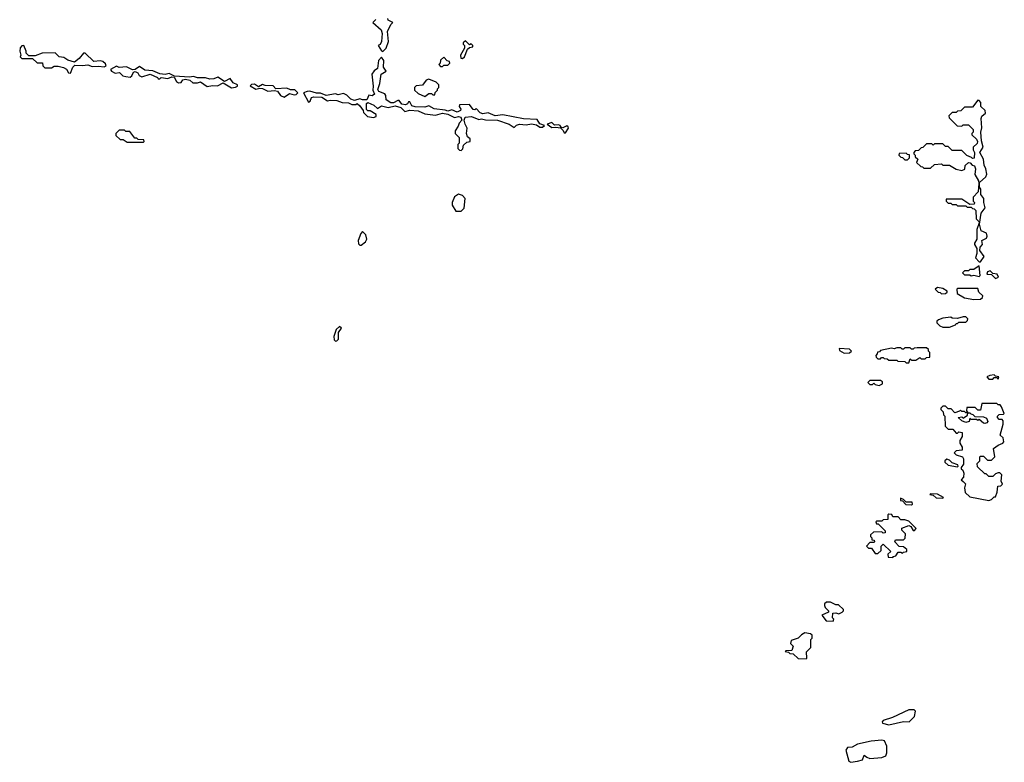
# Model space of a CAD drawing. Extents: x 2640764 to 2777785, y 718840 to 815082.
# Tile 139 of 148: x 2748130 to 2755410, y 784416 to 789907. Entities that reach past the tile are written whole.
import ezdxf

# ---------------------------------------------------------------- set-up
doc = ezdxf.new("R2010")
doc.units = 0

msp = doc.modelspace()

# ---------------------------------------------------------------- linework, layer by layer
at = {"layer": '0CON10XD'}
for points in [[(2750763, 789907), (2750740, 789885), (2750801.7, 789831.7), (2750810, 789805), (2750806.2, 789745), (2750795.9, 789724.1), (2750780, 789715), (2750805, 789677.5), (2750815, 789672.5)], [(2750815, 789672.5), (2750838.8, 789695), (2750857.5, 789745), (2750850.7, 789819.3), (2750875, 789870), (2750890, 789885), (2750854, 789904), (2750852.5, 789915)], [(2751405, 789620), (2751418.3, 789631.7), (2751441.7, 789688.3), (2751455, 789700), (2751480, 789705), (2751480, 789715), (2751468.3, 789728.3), (2751455, 789720), (2751425, 789750), (2751410, 789735), (2751410, 789725), (2751420, 789715), (2751420, 789695), (2751390, 789645), (2751391.7, 789621.7), (2751405, 789620)], [(2748505, 789512.5), (2748523.9, 789556.1), (2748538.3, 789571.7), (2748595, 789567.5), (2748635, 789573.3), (2748665, 789560), (2748713.9, 789563.9), (2748755, 789557.5), (2748770, 789565), (2748765, 789580), (2748745, 789597.5), (2748725, 789602.5), (2748678.3, 789598.3), (2748615, 789660), (2748601.7, 789658.3), (2748569.3, 789620.7), (2748535, 789592.5), (2748485, 789607.5), (2748457, 789627), (2748423, 789633), (2748391.7, 789661.7), (2748295, 789660), (2748245, 789640), (2748198.3, 789638.3), (2748178.3, 789658.3), (2748177.5, 789675), (2748160, 789715), (2748145, 789712.5), (2748132.3, 789697.7), (2748130, 789675), (2748137.5, 789645), (2748132.5, 789632.5), (2748145, 789620), (2748225, 789620), (2748258.3, 789588.3), (2748298.3, 789588.3), (2748300, 789565), (2748315, 789550), (2748365, 789550), (2748385, 789562.5), (2748415, 789562.5), (2748455, 789552.5), (2748475, 789540), (2748490, 789515), (2748505, 789512.5)], [(2751395, 788940), (2751407, 788953), (2751411.7, 788978.3), (2751435, 789000), (2751460, 789005), (2751460, 789025), (2751441.7, 789041.7), (2751432.5, 789065), (2751437.5, 789105), (2751422.5, 789135), (2751417.5, 789165), (2751424.1, 789185.9), (2751470.5, 789190.5), (2751525, 789170), (2751545, 789173.3), (2751575, 789166.2), (2751663, 789163), (2751750, 789135), (2751785, 789110), (2751803.9, 789126.1), (2751825, 789133.8), (2751875, 789130), (2751915, 789136.7), (2751950, 789130), (2751975, 789112.5), (2751995, 789113.3), (2752010, 789125), (2751976.2, 789136.2), (2751955, 789170), (2751855, 789173.3), (2751703, 789203), (2751645, 789196.2), (2751595, 789217.5), (2751555, 789210), (2751535, 789217.5), (2751505, 789250), (2751495, 789240), (2751481.7, 789241.7), (2751455, 789280), (2751381.7, 789278.3), (2751380, 789265), (2751392.5, 789245), (2751390, 789235), (2751365, 789222), (2751325, 789240), (2751295, 789230), (2751275, 789238.8), (2751195, 789246.7), (2751155, 789270), (2751125, 789260), (2751055, 789261.2), (2751030.5, 789270.5), (2751015, 789300), (2751005, 789300), (2750997.5, 789285), (2750983, 789277), (2750955, 789282.5), (2750935, 789310), (2750925, 789310), (2750895, 789292.5), (2750875, 789292.5), (2750840, 789315), (2750837.5, 789345), (2750829.5, 789359.5), (2750786.4, 789376.4), (2750778.3, 789391.7), (2750793.3, 789435), (2750803.3, 789505), (2750840, 789525), (2750820, 789555), (2750822.5, 789605), (2750805, 789630), (2750783.3, 789605), (2750776.7, 789545), (2750750.7, 789529.3), (2750732.5, 789505), (2750742.5, 789415), (2750740, 789385), (2750753.3, 789355), (2750735, 789343.8), (2750711.7, 789348.3), (2750696.7, 789313.3), (2750663.6, 789313.6), (2750645, 789322.5), (2750605, 789310), (2750579.3, 789319.3), (2750549.2, 789349.2), (2750525, 789360), (2750485, 789350), (2750465, 789357.5), (2750395, 789346.2), (2750355, 789363.3), (2750325, 789363.3), (2750275, 789377.5), (2750255, 789376.7), (2750227.5, 789365), (2750265, 789297.5), (2750277.5, 789305), (2750288.3, 789331.7), (2750305, 789336.7), (2750365, 789333.3), (2750405, 789307.5), (2750425, 789312.5), (2750475, 789308.8), (2750515, 789293.3), (2750561.7, 789291.7), (2750585, 789280), (2750615, 789280), (2750625, 789287.5), (2750645, 789270), (2750670, 789235), (2750671.7, 789221.7), (2750701.7, 789191.7), (2750747, 789183), (2750765, 789190), (2750766.7, 789206.7), (2750721.7, 789231.7), (2750703, 789233), (2750693, 789243), (2750693.9, 789286.1), (2750705, 789293.3), (2750747.5, 789275), (2750775, 789250), (2750805, 789270), (2750855, 789257.5), (2750905, 789268.8), (2750947, 789257), (2750965, 789240), (2750977, 789227), (2751015, 789236.7), (2751075, 789234), (2751125, 789210), (2751205, 789200), (2751255, 789216.7), (2751295, 789207.5), (2751345, 789182.5), (2751375, 789190), (2751392.5, 789185), (2751400, 789165), (2751378.3, 789141.7), (2751371.7, 789118.3), (2751350, 789085), (2751350, 789065), (2751380, 789035), (2751380, 788995), (2751370, 788985), (2751370, 788955), (2751381.7, 788941.7), (2751395, 788940)], [(2751255, 789560), (2751265, 789570), (2751295, 789570), (2751310, 789585), (2751308.3, 789598.3), (2751291.7, 789601.7), (2751265, 789630), (2751241.7, 789608.3), (2751240, 789585), (2751230, 789575), (2751241.7, 789561.7), (2751255, 789560)], [(2749695, 789402.5), (2749725, 789407.5), (2749740, 789415), (2749740, 789425), (2749708.8, 789438.8), (2749685, 789472.5), (2749645, 789450), (2749595, 789482.5), (2749565, 789468.8), (2749535, 789466.2), (2749505, 789476.2), (2749445, 789478), (2749415, 789486.2), (2749385, 789482.5), (2749275, 789490), (2749235, 789510), (2749205, 789502.5), (2749165, 789506.2), (2749115, 789527.5), (2749055, 789532.5), (2749015, 789560), (2748985, 789537.5), (2748965, 789536.7), (2748919.3, 789559.3), (2748865, 789552.5), (2748845, 789562.5), (2748802.5, 789537.5), (2748810, 789525), (2748835, 789512.5), (2748867, 789517), (2748891.7, 789491.7), (2748915, 789486.7), (2748947.5, 789482.5), (2748958.3, 789491.7), (2748970.7, 789519.3), (2748985, 789523.3), (2749002.5, 789515), (2749013.6, 789493.6), (2749033.6, 789483.6), (2749095, 789503.3), (2749148.3, 789478.3), (2749155, 789470), (2749165, 789470), (2749175, 789480), (2749225, 789472.5), (2749255, 789483.3), (2749272.5, 789482.5), (2749289.3, 789449.3), (2749305, 789438.8), (2749325, 789442.5), (2749335, 789462.5), (2749355, 789467.5), (2749388.8, 789458.8), (2749410.7, 789440.7), (2749445, 789440), (2749466.4, 789446.4), (2749515, 789412.5), (2749555, 789420), (2749593, 789417), (2749635, 789440), (2749695, 789402.5)], [(2751125, 789340), (2751155, 789360), (2751175, 789360), (2751185, 789350), (2751198.3, 789351.7), (2751201.7, 789368.3), (2751220, 789385), (2751220, 789395), (2751230, 789405), (2751230, 789425), (2751210, 789445), (2751155, 789467.5), (2751135, 789460), (2751108.3, 789421.7), (2751061.7, 789418.3), (2751050, 789405), (2751050, 789385), (2751075, 789360), (2751125, 789340)], [(2750085, 789333.3), (2750125, 789360), (2750159.3, 789350.7), (2750175, 789353.8), (2750187.5, 789365), (2750165, 789387.5), (2750133, 789387), (2750105, 789400), (2750025, 789396.7), (2750005, 789417.5), (2749945, 789420), (2749925, 789427.5), (2749895, 789410), (2749865, 789430), (2749843, 789427), (2749833, 789417), (2749875, 789392.5), (2749905, 789400), (2749925, 789397.5), (2749965, 789377.5), (2750015, 789383.3), (2750035, 789377.5), (2750057.5, 789345), (2750085, 789333.3)], [(2755235, 788117.5), (2755260, 788155), (2755229.3, 788199.3), (2755232.5, 788225), (2755248.8, 788245), (2755243.3, 788275), (2755277.5, 788292.5), (2755283.8, 788305), (2755277.5, 788327.5), (2755240, 788345), (2755226.2, 788395), (2755238, 788475), (2755267.5, 788515), (2755257.5, 788555), (2755257.5, 788585), (2755237.5, 788615), (2755237, 788653), (2755227.5, 788667.5), (2755227, 788703), (2755272.5, 788745), (2755280, 788765), (2755272.5, 788805), (2755260.7, 788830.7), (2755256.7, 788875), (2755229.2, 788925), (2755253.8, 788965), (2755241.7, 789011.7), (2755235.8, 789075), (2755243.9, 789106.1), (2755240, 789175), (2755245, 789192.5), (2755270, 789215), (2755267.5, 789235), (2755237.5, 789265), (2755236, 789295), (2755225, 789310), (2755215, 789312.5), (2755175, 789260), (2755115, 789260), (2755088.3, 789231.7), (2755065, 789230), (2755055, 789220), (2755025, 789220), (2755000, 789195), (2755001.7, 789181.7), (2755061.7, 789121.7), (2755095, 789120), (2755105, 789130), (2755145, 789130), (2755180, 789095), (2755180, 789075), (2755170, 789065), (2755170, 789055), (2755204.1, 789024.1), (2755211.2, 789005), (2755208.3, 788991.7), (2755180, 788965), (2755180, 788945), (2755190, 788925), (2755188.3, 788881.7), (2755175, 788880), (2755168.3, 788888.3), (2755131.7, 788901.7), (2755095, 788940), (2755025, 788940), (2754995, 788970), (2754975, 788970), (2754960, 788985), (2754955, 788990), (2754895, 788990), (2754885, 788980), (2754875, 788990), (2754835, 788990), (2754808.3, 788961.7), (2754795, 788960), (2754775, 788940), (2754751.7, 788938.3), (2754740, 788925), (2754740, 788915), (2754750, 788905), (2754751.7, 788891.7), (2754770, 788875), (2754761.7, 788851.7), (2754791.7, 788821.7), (2754805, 788820), (2754815, 788810), (2754865, 788810), (2754893, 788837), (2754945, 788840), (2754955, 788830), (2755005, 788830), (2755055, 788802.5), (2755095, 788792.5), (2755118.3, 788801.7), (2755121.7, 788828.3), (2755145, 788850), (2755158.3, 788848.3), (2755171.7, 788831.7), (2755190, 788825), (2755197.5, 788805), (2755193, 788763), (2755220, 788715), (2755222.5, 788695), (2755217, 788633), (2755180, 788595), (2755180, 788565), (2755190, 788555), (2755188.3, 788541.7), (2755155, 788540), (2755095, 788580), (2754980, 788580), (2754980, 788565), (2754995, 788550), (2755015, 788550), (2755025, 788540), (2755055, 788540), (2755065, 788530), (2755125, 788530), (2755135, 788520), (2755165, 788520), (2755175, 788510), (2755188.3, 788508.3), (2755200, 788495), (2755202.5, 788435), (2755222.5, 788415), (2755223.3, 788405), (2755206.7, 788355), (2755207.5, 788285), (2755190, 788255), (2755190, 788245), (2755207.5, 788215), (2755207, 788177), (2755197.5, 788145), (2755225, 788117.5), (2755235, 788117.5)], [(2749045, 789000), (2749050, 789005), (2749048.3, 789018.3), (2749005, 789020), (2748995, 789030), (2748981.7, 789031.7), (2748945, 789080), (2748915, 789080), (2748905, 789090), (2748865, 789090), (2748840, 789065), (2748841.7, 789051.7), (2748871.7, 789021.7), (2748895, 789020), (2748925, 789000), (2749045, 789000)], [(2752165, 789070), (2752188, 789105), (2752186.2, 789115), (2752175, 789121.2), (2752145, 789107.5), (2752131.7, 789111.7), (2752126.7, 789125), (2752115, 789130), (2752085, 789127.5), (2752065, 789147.5), (2752030, 789135), (2752065, 789110), (2752095, 789113.3), (2752128.3, 789108.3), (2752148.3, 789088.3), (2752155, 789070), (2752165, 789070)], [(2754695, 788870), (2754710, 788885), (2754708.3, 788908.3), (2754695, 788910), (2754685, 788920), (2754631.7, 788918.3), (2754630, 788905), (2754645, 788890), (2754658.3, 788888.3), (2754675, 788870), (2754695, 788870)], [(2751395, 788490), (2751417, 788513), (2751422.5, 788585), (2751405, 788607.5), (2751375, 788617.5), (2751343.8, 788596.2), (2751327.5, 788555), (2751327.5, 788535), (2751355, 788490), (2751395, 788490)], [(2750655, 788240), (2750687.5, 788265), (2750697.5, 788285), (2750690, 788315), (2750665, 788340), (2750652.5, 788325), (2750633.6, 788273.6), (2750635, 788250), (2750645, 788240), (2750655, 788240)], [(2755225, 788007.5), (2755232.5, 788015), (2755225, 788087.5), (2755185, 788060), (2755155, 788060), (2755145, 788050), (2755115, 788050), (2755100, 788035), (2755115, 788020), (2755155, 788020), (2755165, 788013.3), (2755185, 788017.5), (2755225, 788007.5)], [(2755345, 787992.5), (2755367, 788003), (2755356.4, 788026.4), (2755325, 788030), (2755305, 788050), (2755285, 788042.5), (2755280, 788025), (2755315, 788022.5), (2755345, 787992.5)], [(2754945, 787880), (2754975, 787882.5), (2754988.3, 787891.7), (2754988.3, 787898.3), (2754955, 787920), (2754915, 787927.5), (2754900, 787915), (2754921.7, 787891.7), (2754935, 787890), (2754945, 787880)], [(2755185, 787837.5), (2755235, 787840), (2755248.3, 787851.7), (2755250, 787865), (2755221.7, 787891.7), (2755215, 787920), (2755065, 787920), (2755060, 787915), (2755061.7, 787881.7), (2755115, 787850), (2755185, 787837.5)], [(2755005, 787632.5), (2755048.3, 787651.7), (2755055, 787660), (2755065, 787660), (2755075, 787670), (2755125, 787670), (2755138.3, 787681.7), (2755140, 787695), (2755125, 787710), (2755105, 787710), (2755065, 787697.5), (2755025, 787700), (2755015, 787707.5), (2754955, 787700), (2754923, 787687), (2754911.7, 787678.3), (2754910, 787665), (2754933, 787643), (2754955, 787632.5), (2755005, 787632.5)], [(2750465, 787530), (2750475, 787532.5), (2750486.7, 787545), (2750486.7, 787595), (2750510, 787625), (2750495, 787637.5), (2750470, 787615), (2750453.8, 787565), (2750455, 787540), (2750465, 787530)], [(2754705, 787370), (2754715, 787400), (2754725, 787390), (2754755, 787390), (2754785, 787410), (2754795, 787400), (2754825, 787400), (2754835, 787410), (2754858.3, 787411.7), (2754860, 787445), (2754850, 787455), (2754848.3, 787468.3), (2754835, 787480), (2754765, 787480), (2754743, 787477), (2754735, 787470), (2754725, 787470), (2754715, 787480), (2754675, 787480), (2754665, 787470), (2754655, 787470), (2754645, 787480), (2754615, 787480), (2754595, 787472.5), (2754575, 787477.5), (2754495, 787460), (2754488.3, 787451.7), (2754471.7, 787448.3), (2754470, 787435), (2754460, 787425), (2754461.7, 787411.7), (2754475, 787400), (2754495, 787400), (2754501.7, 787408.3), (2754515, 787410), (2754521.7, 787401.7), (2754545, 787400), (2754555, 787390), (2754615, 787390), (2754622.5, 787382.5), (2754675, 787380), (2754685, 787370), (2754705, 787370)], [(2754225, 787440), (2754265, 787442.5), (2754280, 787455), (2754265, 787470), (2754190, 787475), (2754191.7, 787461.7), (2754225, 787440)], [(2755365, 787250), (2755370, 787265), (2755345, 787270), (2755335, 787280), (2755303, 787277), (2755280, 787265), (2755295, 787250), (2755325, 787250), (2755335, 787260), (2755355, 787260), (2755365, 787250)], [(2754485, 787202.5), (2754510, 787215), (2754508.3, 787228.3), (2754495, 787240), (2754415, 787240), (2754400, 787225), (2754415, 787210), (2754435, 787210), (2754445, 787220), (2754455, 787210), (2754485, 787202.5)], [(2755295, 786352.5), (2755315, 786360), (2755335, 786380), (2755345, 786380), (2755356.4, 786413.6), (2755361.7, 786458.3), (2755385, 786460), (2755397, 786473), (2755387.5, 786495), (2755391.7, 786541.7), (2755377, 786557), (2755365, 786557.5), (2755345, 786550), (2755325, 786530), (2755295, 786530), (2755275, 786550), (2755265, 786550), (2755211.7, 786601.7), (2755210, 786625), (2755230, 786645), (2755230, 786675), (2755235, 786680), (2755255, 786680), (2755285, 786650), (2755315, 786650), (2755340, 786675), (2755330, 786735), (2755365, 786760), (2755400, 786775), (2755407.5, 786785), (2755402.5, 786815), (2755380, 786835), (2755402.5, 786915), (2755401.7, 786941.7), (2755395, 786950), (2755371.7, 786951.7), (2755360, 786965), (2755360, 786975), (2755371.7, 786988.3), (2755405, 786990), (2755410, 786995), (2755390, 787045), (2755378.3, 787058.3), (2755365, 787060), (2755355, 787070), (2755245, 787070), (2755235, 787020), (2755215, 787020), (2755195, 787040), (2755131.7, 787038.3), (2755130, 787015), (2755140, 787000), (2755155, 787000), (2755161.7, 786991.7), (2755178.3, 786988.3), (2755191.7, 786971.7), (2755255, 786970), (2755279.3, 786959.3), (2755287.5, 786935), (2755280, 786925), (2755265, 786920), (2755255, 786922.5), (2755225, 786950), (2755215, 786942.5), (2755205, 786950), (2755165, 786950), (2755155, 786960), (2755150, 786935), (2755125, 786927.5), (2755095, 786940), (2755070, 786965), (2755095, 786970), (2755105, 786960), (2755138.3, 786981.7), (2755140, 787000), (2755125, 787000), (2755115, 787010), (2755095, 787010), (2755085, 787020), (2755078.3, 787011.7), (2755045, 787000), (2755018.3, 787028.3), (2754995, 787030), (2754975, 787050), (2754955, 787050), (2754940, 787035), (2754940, 787025), (2754958.3, 787008.3), (2754960, 786985), (2754970, 786975), (2754971.7, 786901.7), (2754995, 786880), (2755028.3, 786878.3), (2755055, 786850), (2755065, 786850), (2755075, 786860), (2755097.5, 786855), (2755097.5, 786825), (2755080, 786795), (2755080, 786775), (2755097.5, 786745), (2755097.5, 786725), (2755055, 786720), (2755040, 786705), (2755055, 786690), (2755100, 786675), (2755109.3, 786659.3), (2755109.3, 786620.7), (2755090, 786595), (2755090, 786585), (2755102.5, 786575), (2755110, 786555), (2755107.5, 786525), (2755090, 786505), (2755105, 786492.5), (2755122.5, 786475), (2755116.7, 786445), (2755121.2, 786411.2), (2755155, 786380), (2755295, 786352.5)], [(2755065, 786600), (2755070, 786605), (2755066.4, 786616.4), (2755025, 786630), (2755005, 786650), (2754985, 786657.5), (2754970, 786645), (2754970, 786635), (2754995, 786612.5), (2755065, 786600)], [(2754955, 786370), (2754960, 786375), (2754915, 786397.5), (2754865, 786400), (2754860, 786395), (2754885, 786390), (2754905, 786372.5), (2754955, 786370)], [(2754725, 786320), (2754730, 786325), (2754728.3, 786338.3), (2754685, 786340), (2754665, 786360), (2754641.7, 786368.3), (2754641.7, 786351.7), (2754658.3, 786348.3), (2754681.7, 786321.7), (2754725, 786320)], [(2754585, 785930), (2754591.7, 785938.3), (2754608.3, 785941.7), (2754625, 785970), (2754645, 785970), (2754657.5, 785962.5), (2754665, 785970), (2754690, 785975), (2754688.3, 785988.3), (2754665, 786010), (2754631.7, 786011.7), (2754600, 786045), (2754605, 786060), (2754665, 786060), (2754677, 786073), (2754680, 786105), (2754651.7, 786131.7), (2754651.7, 786148.3), (2754705, 786167.5), (2754720, 786160), (2754735, 786130), (2754745, 786130), (2754757.5, 786145), (2754705, 786200), (2754675, 786210), (2754645, 786210), (2754625, 786230), (2754585, 786230), (2754578.3, 786248.3), (2754555, 786250), (2754550, 786245), (2754548.3, 786211.7), (2754515, 786210), (2754505, 786200), (2754465, 786200), (2754460, 786195), (2754465, 786180), (2754478.3, 786178.3), (2754528.3, 786128.3), (2754528.3, 786111.7), (2754515, 786110), (2754505, 786120), (2754441.7, 786118.3), (2754421.7, 786098.3), (2754420, 786085), (2754430, 786075), (2754431.7, 786061.7), (2754448.3, 786058.3), (2754450, 786045), (2754445, 786040), (2754415, 786040), (2754390, 786015), (2754405, 786000), (2754428.3, 785998.3), (2754455, 785960), (2754475, 785960), (2754498.3, 785981.7), (2754500, 786015), (2754515, 786030), (2754570, 785975), (2754550, 785955), (2754551.7, 785931.7), (2754585, 785930)], [(2754145, 785460), (2754150, 785475), (2754140, 785485), (2754141.7, 785518.3), (2754165, 785520), (2754187, 785513), (2754210, 785525), (2754220, 785535), (2754220, 785545), (2754185, 785580), (2754165, 785580), (2754125, 785600), (2754095, 785600), (2754081.7, 785588.3), (2754080, 785575), (2754085, 785560), (2754110, 785535), (2754110, 785525), (2754060, 785505), (2754093, 785463), (2754145, 785460)], [(2753945, 785180), (2753950, 785185), (2753948.3, 785231.7), (2753980, 785265), (2753980, 785325), (2753990, 785335), (2753990, 785355), (2753977, 785367), (2753935, 785372.5), (2753910.7, 785359.3), (2753887, 785333), (2753833.6, 785316.4), (2753830, 785295), (2753850, 785275), (2753838.3, 785241.7), (2753795, 785240), (2753790, 785235), (2753815, 785230), (2753825, 785220), (2753848.3, 785218.3), (2753885, 785182.5), (2753945, 785180)], [(2754555, 784694.2), (2754665, 784717.1), (2754705.5, 784714.5), (2754745.7, 784755), (2754753.6, 784793.6), (2754743.6, 784803.6), (2754705, 784804.3), (2754582.6, 784747.4), (2754515, 784726.2), (2754507.5, 784715), (2754510, 784705), (2754555, 784694.2)], [(2754275, 784416), (2754325, 784424.4), (2754362.5, 784435), (2754375, 784470), (2754393, 784453), (2754415, 784444.2), (2754505, 784452.2), (2754535, 784464.2), (2754542, 784485), (2754540.6, 784535), (2754525, 784573.8), (2754505, 784580), (2754425, 784572.9), (2754325, 784550.8), (2754285, 784527.5), (2754250, 784525), (2754239.2, 784505), (2754260.8, 784425), (2754275, 784416)]]:
    msp.add_lwpolyline(points, dxfattribs=at)

doc.saveas('drawing.dxf')
